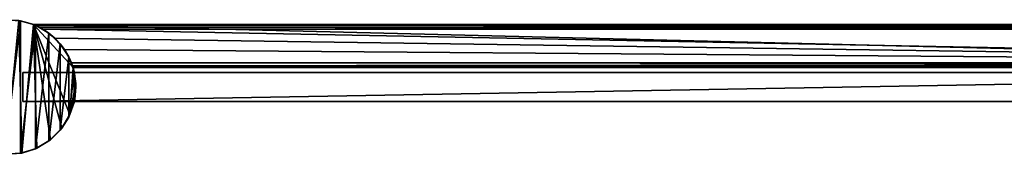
# Model space of a CAD drawing. Header units: metres. Extents: x 0 to 763, y -714 to 49.
# Tile 22 of 24: x 355 to 559, y -14 to 14. Entities that reach past the tile are written whole.
import ezdxf

# ---------------------------------------------------------------- set-up
doc = ezdxf.new("R2010")
doc.units = ezdxf.units.M

msp = doc.modelspace()

# ---------------------------------------------------------------- linework, layer by layer
at = {"layer": 'Y2A73'}
for points in [[(354.704651, 13.774172, 2000), (354.353699, 13.833386), (351.473083, 13.98109, 2000)], [(351.473083, 13.98109, 2000), (351.473846, -13.98113, 2000), (354.704651, 13.774172, 2000)], [(351.473846, -13.98113, 2000), (354.705414, -13.774034, 2000), (354.704651, 13.774172, 2000)], [(351.638489, -13.988712), (354.353699, 13.833386), (354.948242, -13.727652)], [(357.364197, 13.012834), (354.948242, -13.727652), (354.353699, 13.833386)], [(354.353699, 13.833386), (354.704651, 13.774172, 2000), (357.364197, 13.012834)], [(357.447021, 12.979656, 6.055089), (354.704651, 13.774172, 2000), (357.802277, 12.830336, 2000)], [(357.364197, 13.012834, 5.8), (354.704651, 13.774172, 2000), (357.447021, 12.979656, 6.055089)], [(357.364197, 13.012834), (354.704651, 13.774172, 2000), (357.364197, 13.012834, 5.8)], [(354.704651, 13.774172, 2000), (354.705414, -13.774034, 2000), (357.802277, 12.830336, 2000)], [(354.705414, -13.774034, 2000), (357.802979, -12.830026, 2000), (357.802277, 12.830336, 2000)], [(354.948242, -13.727652), (357.364197, 13.012834), (358.103485, -12.694569)], [(718.312683, 4.012834), (357.364197, 13.012834), (727.312683, 13.012834)], [(365.612854, 4.012834), (357.364197, 13.012834), (718.312683, 4.012834)], [(364.969727, -5.739409), (357.364197, 13.012834), (365.612854, 4.012834)], [(363.259186, -8.584888), (357.364197, 13.012834), (364.969727, -5.739409)], [(360.926727, -10.947565), (357.364197, 13.012834), (363.259186, -8.584888)], [(358.103485, -12.694569), (357.364197, 13.012834), (360.926727, -10.947565)], [(727.312683, 13.012834, 5.8), (357.364197, 13.012834, 5.8), (727.26355, 12.9637, 6.109252)], [(357.364197, 13.012834, 5.8), (357.447021, 12.979656, 6.055089), (727.26355, 12.9637, 6.109252)], [(357.364197, 13.012834, 5.8), (727.312683, 13.012834, 5.8), (357.364197, 13.012834)], [(727.312683, 13.012834, 5.8), (727.312683, 13.012834), (357.364197, 13.012834)], [(357.802277, 12.830336, 2000), (357.729858, 12.861708, 6.328299), (357.447021, 12.979656, 6.055089)], [(727.26355, 12.9637, 6.109252), (357.447021, 12.979656, 6.055089), (727.024475, 12.724623, 6.502149)], [(357.447021, 12.979656, 6.055089), (357.729858, 12.861708, 6.328299), (727.024475, 12.724623, 6.502149)], [(358.688538, 12.405732, 6.719441), (357.729858, 12.861708, 6.328299), (357.802277, 12.830336, 2000)], [(727.024475, 12.724623, 6.502149), (357.729858, 12.861708, 6.328299), (358.688538, 12.405732, 6.719441)], [(360.600159, 11.200077, 2000), (358.688538, 12.405732, 6.719441), (357.802277, 12.830336, 2000)], [(357.802277, 12.830336, 2000), (357.802979, -12.830026, 2000), (360.600159, 11.200077, 2000)], [(358.688538, 12.405732, 6.719441), (726.484253, 12.184372, 6.785111), (727.024475, 12.724623, 6.502149)], [(360.600159, 11.200077, 2000), (359.390656, 12.012419, 6.8), (358.688538, 12.405732, 6.719441)], [(359.390656, 12.012419, 6.8), (726.312256, 12.012419, 6.8), (358.688538, 12.405732, 6.719441)], [(726.312256, 12.012419, 6.8), (726.484253, 12.184372, 6.785111), (358.688538, 12.405732, 6.719441)], [(357.802979, -12.830026, 2000), (360.6008, -11.199613, 2000), (360.600159, 11.200077, 2000)], [(361.856506, 10.136906, 6.8), (359.390656, 12.012419, 6.8), (360.600159, 11.200077, 2000)], [(359.390656, 12.012419, 6.8), (719.312683, 5.012834, 6.8), (726.312256, 12.012419, 6.8)], [(361.856506, 10.136906, 6.8), (719.312683, 5.012834, 6.8), (359.390656, 12.012419, 6.8)], [(362.948669, 8.970613, 2000), (361.856506, 10.136906, 6.8), (360.600159, 11.200077, 2000)], [(360.600159, 11.200077, 2000), (360.6008, -11.199613, 2000), (362.948669, 8.970613, 2000)], [(360.6008, -11.199613, 2000), (362.949158, -8.970019, 2000), (362.948669, 8.970613, 2000)], [(363.849518, 7.764994, 6.8), (361.856506, 10.136906, 6.8), (362.948669, 8.970613, 2000)], [(363.849518, 7.764994, 6.8), (719.312683, 5.012834, 6.8), (361.856506, 10.136906, 6.8)], [(364.722137, 6.261222, 2000), (363.849518, 7.764994, 6.8), (362.948669, 8.970613, 2000)], [(362.948669, 8.970613, 2000), (362.949158, -8.970019, 2000), (364.722137, 6.261222, 2000)], [(362.949158, -8.970019, 2000), (364.722473, -6.26053, 2000), (364.722137, 6.261222, 2000)], [(363.849518, 7.764994, 6.8), (364.722137, 6.261222, 2000), (365.272064, 5.012834, 6.8)], [(719.312683, 5.012834, 6.8), (363.849518, 7.764994, 6.8), (365.272064, 5.012834, 6.8)], [(365.825684, 3.216856, 2000), (365.272064, 5.012834, 6.8), (364.722137, 6.261222, 2000)], [(364.722137, 6.261222, 2000), (364.722473, -6.26053, 2000), (365.825684, 3.216856, 2000)], [(365.272064, 5.012834, 6.8), (365.825684, 3.216856, 2000), (365.481934, 4.426936, 6.610183)], [(719.312683, 5.012834, 6.8), (365.272064, 5.012834, 6.8), (719.140747, 4.840896, 6.785042)], [(365.272064, 5.012834, 6.8), (365.481934, 4.426936, 6.610183), (719.140747, 4.840896, 6.785042)], [(365.481934, 4.426936, 6.610183), (718.600647, 4.300764, 6.501865), (719.140747, 4.840896, 6.785042)], [(365.481934, 4.426936, 6.610183), (365.825684, 3.216856, 2000), (365.579529, 4.122546, 6.255084)], [(365.579529, 4.122546, 6.255084), (718.361694, 4.061841, 6.108867), (365.481934, 4.426936, 6.610183)], [(718.361694, 4.061841, 6.108867), (718.600647, 4.300764, 6.501865), (365.481934, 4.426936, 6.610183)], [(365.579529, 4.122546, 6.255084), (365.825684, 3.216856, 2000), (365.612854, 4.012834, 5.799586)], [(365.612854, 4.012834, 5.799586), (718.312683, 4.012834, 5.799586), (365.579529, 4.122546, 6.255084)], [(718.312683, 4.012834, 5.799586), (718.361694, 4.061841, 6.108867), (365.579529, 4.122546, 6.255084)], [(364.722473, -6.26053, 2000), (365.825867, -3.216102, 2000), (365.825684, 3.216856, 2000)], [(365.612854, 4.012834), (366.180603, 0.741694), (364.969727, -5.739409)], [(365.612854, 4.012834), (365.825684, 3.216856, 2000), (366.180603, 0.741694)], [(365.612854, 4.012834, 5.799586), (365.825684, 3.216856, 2000), (365.612854, 4.012834)], [(365.612854, 4.012834), (718.312683, 4.012834), (365.612854, 4.012834, 5.799586)], [(718.312683, 4.012834), (718.312683, 4.012834, 5.799586), (365.612854, 4.012834, 5.799586)], [(366.180603, 0.741694), (365.825684, 3.216856, 2000), (366.200287, 0.000387, 2000)], [(365.825684, 3.216856, 2000), (365.825867, -3.216102, 2000), (366.200287, 0.000387, 2000)], [(366.180603, 0.741694), (365.962158, -2.571156), (364.969727, -5.739409)], [(365.825867, -3.216102, 2000), (365.962158, -2.571156), (366.200287, 0.000387, 2000)], [(366.200287, 0.000387, 2000), (365.962158, -2.571156), (366.180603, 0.741694)], [(364.722473, -6.26053, 2000), (364.969727, -5.739409), (365.825867, -3.216102, 2000)], [(364.969727, -5.739409), (365.962158, -2.571156), (365.825867, -3.216102, 2000)], [(363.259186, -8.584888), (364.969727, -5.739409), (364.722473, -6.26053, 2000)], [(362.949158, -8.970019, 2000), (363.259186, -8.584888), (364.722473, -6.26053, 2000)], [(360.6008, -11.199613, 2000), (360.926727, -10.947565), (362.949158, -8.970019, 2000)], [(360.926727, -10.947565), (363.259186, -8.584888), (362.949158, -8.970019, 2000)], [(357.802979, -12.830026, 2000), (358.103485, -12.694569), (360.6008, -11.199613, 2000)], [(358.103485, -12.694569), (360.926727, -10.947565), (360.6008, -11.199613, 2000)], [(354.705414, -13.774034, 2000), (351.473846, -13.98113, 2000), (351.638489, -13.988712)], [(354.948242, -13.727652), (354.705414, -13.774034, 2000), (351.638489, -13.988712)], [(357.802979, -12.830026, 2000), (354.705414, -13.774034, 2000), (354.948242, -13.727652)], [(358.103485, -12.694569), (357.802979, -12.830026, 2000), (354.948242, -13.727652)]]:
    msp.add_3dface(points, dxfattribs=at)
at = {"layer": 'Y2A73012'}
for points in [[(699.303833, -3, 13.5), (355.200287, -3.000001, 13.5), (699.254089, 3, 13.5)], [(699.254089, 3, 13.5), (355.200287, -3.000001, 13.5), (355.200287, 3, 13.5)], [(355.200287, 3, 13.5), (355.200287, 3, 1980.5), (699.254089, 3, 13.5)], [(355.200287, 3, 1980.5), (699.254089, 3, 1980.5), (699.254089, 3, 13.5)], [(355.200287, -3.000001, 13.5), (355.200287, -3.000001, 1980.5), (355.200287, 3, 13.5)], [(355.200287, -3.000001, 1980.5), (355.200287, 3, 1980.5), (355.200287, 3, 13.5)], [(699.303833, -3, 1980.5), (699.254089, 3, 1980.5), (355.200287, -3.000001, 1980.5)], [(699.254089, 3, 1980.5), (355.200287, 3, 1980.5), (355.200287, -3.000001, 1980.5)], [(699.303833, -3, 13.5), (699.303833, -3, 1980.5), (355.200287, -3.000001, 13.5)], [(699.303833, -3, 1980.5), (355.200287, -3.000001, 1980.5), (355.200287, -3.000001, 13.5)]]:
    msp.add_3dface(points, dxfattribs=at)

doc.saveas('drawing.dxf')
